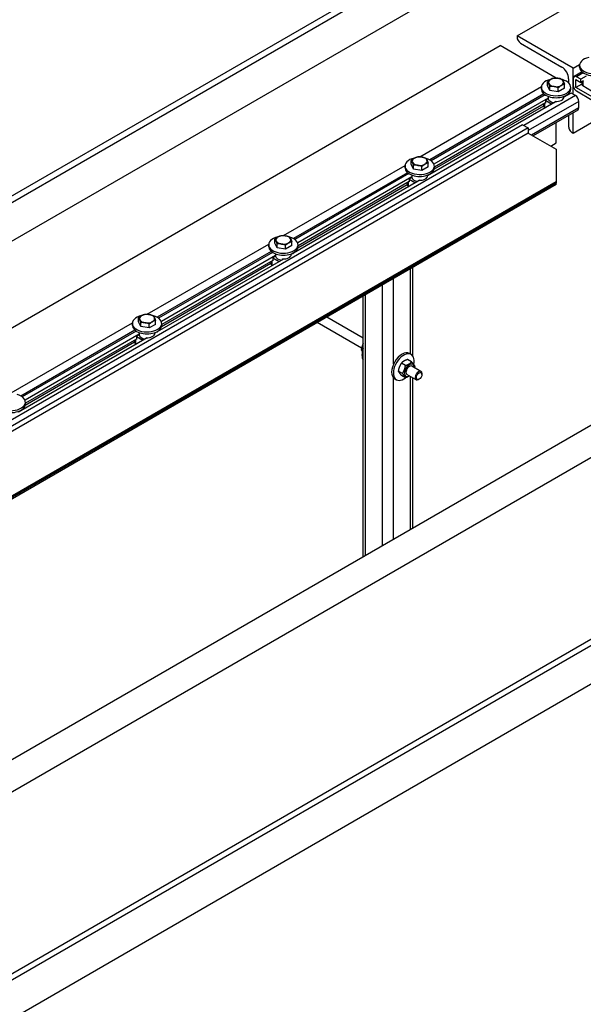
# Model space of a CAD drawing. Header units: millimetres. Extents: x 2241524 to 2686701, y -1965833 to -1461615.
# Tile 75 of 143: x 2340575 to 2340654, y -1954804 to -1954666. Entities that reach past the tile are written whole.
import ezdxf

# ---------------------------------------------------------------- set-up
doc = ezdxf.new("R2010")
doc.units = ezdxf.units.MM
doc.header["$LTSCALE"] = 100
doc.layers.add('CA_PODLAHA OBRYS', color=12, linetype='Continuous', lineweight=25)

msp = doc.modelspace()

# ---------------------------------------------------------------- linework, layer by layer
at = {"layer": 'CA_PODLAHA OBRYS'}
for p, q in [((2339311.15777, -1955529.14356), (2343184.17569, -1953293.05561)), ((2339311.94344, -1955529.59717), (2343184.17569, -1953293.96283)), ((2343188.54574, -1953296.8831), (2339320.58586, -1955530.05077)), ((2340253.96681, -1954875.94629), (2341001.92865, -1954444.11032)), ((2340254.75248, -1954876.3999), (2341001.92865, -1954445.01754)), ((2341001.92865, -1954450.46085), (2340263.3949, -1954876.85351)), ((2340645.11471, -1954668.57884), (2341010.84605, -1954457.42375)), ((2341074.21067, -1954485.84237), (2340326.24883, -1954917.67834)), ((2340326.24883, -1954913.14225), (2341064.78258, -1954486.74959)), ((2340652.97145, -1954673.11493), (2340645.11471, -1954668.57884)), ((2340645.11471, -1954668.57884), (2340645.11471, -1954668.76028)), ((2340645.58611, -1954669.57678), (2340651.4001, -1954672.93349)), ((2340277.02634, -1954881.09476), (2340642.75769, -1954669.93967)), ((2340650.61443, -1954674.47576), (2340642.75769, -1954669.93967)), ((2340652.97145, -1954673.11493), (2340653.86764, -1954672.59752)), ((2340652.97145, -1954676.74381), (2340652.97145, -1954673.11493)), ((2340654.21643, -1954673.62222), (2340653.10952, -1954674.2613)), ((2340654.38779, -1954673.74876), (2340653.44285, -1954674.29432)), ((2340653.86217, -1954672.95617), (2340653.86217, -1954672.684)), ((2340649.39782, -1954675.53197), (2340649.39782, -1954674.98297)), ((2340650.61371, -1954674.47617), (2340650.61443, -1954674.47576)), ((2340650.61443, -1954674.4762), (2340650.61443, -1954674.47576)), ((2340652.34291, -1954674.56648), (2340652.34291, -1954675.16293)), ((2340652.97145, -1954674.56648), (2340652.97145, -1954675.4737)), ((2340653.36429, -1954675.79123), (2340653.36429, -1954674.70257)), ((2340653.36429, -1954674.70257), (2340654.05175, -1954675.09947)), ((2340654.17692, -1954675.32205), (2340653.36429, -1954675.79123)), ((2340654.05175, -1954674.64586), (2340653.44285, -1954674.29432)), ((2340654.81841, -1954674.20324), (2340654.05175, -1954674.64586)), ((2340654.05175, -1954675.09947), (2340654.05175, -1954674.64586)), ((2340654.44459, -1954674.87267), (2340654.05175, -1954675.09947)), ((2340654.17692, -1954675.02721), (2340654.17692, -1954675.33762)), ((2340654.3071, -1954674.95205), (2340654.3071, -1954675.51906)), ((2340631.52183, -1954685.49888), (2340648.52505, -1954675.68206)), ((2340648.87384, -1954676.70677), (2340632.89813, -1954685.93035)), ((2340648.51959, -1954676.04071), (2340648.51959, -1954675.76855)), ((2340649.71329, -1954676.2117), (2340649.39782, -1954675.53197)), ((2340649.71329, -1954676.2117), (2340649.71329, -1954675.6627)), ((2340650.89061, -1954676.39383), (2340649.71329, -1954676.2117)), ((2340650.89061, -1954676.39383), (2340650.89061, -1954675.84483)), ((2340651.75246, -1954675.89624), (2340650.89061, -1954676.39383)), ((2340652.67682, -1954676.5737), (2340651.68017, -1954677.14912)), ((2340651.75246, -1954675.89624), (2340651.75246, -1954675.34723)), ((2340652.34291, -1954676.64633), (2340652.34291, -1954676.76649)), ((2340652.6307, -1954676.04071), (2340652.6307, -1954675.76855)), ((2340653.28572, -1954676.92525), (2340652.67682, -1954676.5737)), ((2340652.97145, -1954682.18712), (2340664.75656, -1954675.38298)), ((2340655.72131, -1954677.15205), (2340653.36429, -1954675.79123)), ((2340653.44285, -1954676.2902), (2340655.64274, -1954677.5603)), ((2340654.3071, -1954675.51906), (2340655.56417, -1954676.24484)), ((2340650.60934, -1954677.76736), (2340632.58829, -1954688.17182)), ((2340649.0452, -1954676.8333), (2340633.08537, -1954686.04771)), ((2340649.47582, -1954677.28778), (2340633.48455, -1954686.52035)), ((2340649.102, -1954677.95721), (2340633.53882, -1954686.94262)), ((2340653.28572, -1954676.92525), (2340646.05752, -1954681.09845)), ((2340653.75712, -1954677.74175), (2340646.68606, -1954681.82423)), ((2340648.96451, -1954678.03659), (2340648.96451, -1954678.6036)), ((2340649.102, -1954678.00257), (2340649.06272, -1954677.97989)), ((2340649.47582, -1954677.3785), (2340649.102, -1954677.59432)), ((2340649.102, -1954677.59432), (2340650.00553, -1954678.11597)), ((2340649.102, -1954677.59432), (2340649.102, -1954678.00257)), ((2340649.46959, -1954677.04122), (2340649.46959, -1954677.12937)), ((2340649.47582, -1954677.19706), (2340649.47582, -1954677.3785)), ((2340650.45791, -1954677.85479), (2340650.45791, -1954677.76407)), ((2340651.6807, -1954677.04122), (2340651.6807, -1954677.12937)), ((2340651.906, -1954676.94517), (2340651.96972, -1954676.98195)), ((2340653.75712, -1954678.64897), (2340653.75712, -1954677.74175)), ((2340648.83434, -1954678.4066), (2340633.51252, -1954687.25265)), ((2340653.75712, -1954678.64897), (2340647.15746, -1954682.45928)), ((2340653.61905, -1954678.95415), (2340647.35272, -1954682.57202)), ((2340648.83434, -1954678.11175), (2340648.83434, -1954678.42216)), ((2340648.96451, -1954678.6036), (2340649.06272, -1954678.66031)), ((2340652.97145, -1954682.18712), (2340652.97145, -1954679.32804)), ((2340650.61443, -1954683.54794), (2340650.61443, -1954680.68887)), ((2340652.34291, -1954679.69093), (2340652.34291, -1954681.2799)), ((2340645.90038, -1954681.00773), (2340295.88253, -1954883.09064)), ((2340646.68606, -1954681.46134), (2340296.6682, -1954883.54425)), ((2340646.68606, -1954682.18712), (2340296.6682, -1954884.27002)), ((2340645.90038, -1954681.00773), (2340646.68606, -1954681.46134)), ((2340646.68606, -1954681.46134), (2340646.68606, -1954682.18712)), ((2340646.68606, -1954682.18712), (2340650.61443, -1954684.45516)), ((2340652.81431, -1954682.0964), (2340652.97145, -1954682.18712)), ((2340649.82875, -1954684.00155), (2340650.61443, -1954683.54794)), ((2340650.61443, -1954684.45516), (2340650.61443, -1954688.99126)), ((2340630.30594, -1954686.55468), (2340630.30594, -1954686.00567)), ((2340612.42995, -1954696.52158), (2340629.43317, -1954686.70476)), ((2340629.78196, -1954687.72947), (2340613.80625, -1954696.95305)), ((2340629.4277, -1954687.06342), (2340629.4277, -1954686.79125)), ((2340630.6214, -1954687.2344), (2340630.30594, -1954686.55468)), ((2340630.6214, -1954687.2344), (2340630.6214, -1954686.6854)), ((2340631.79872, -1954687.41653), (2340630.6214, -1954687.2344)), ((2340631.79872, -1954687.41653), (2340631.79872, -1954686.86753)), ((2340632.66058, -1954686.91894), (2340631.79872, -1954687.41653)), ((2340632.66058, -1954686.91894), (2340632.66058, -1954686.36994)), ((2340633.53882, -1954687.06342), (2340633.53882, -1954686.79125)), ((2340650.61443, -1954688.99126), (2340308.45331, -1954886.53807)), ((2340631.51746, -1954688.79007), (2340613.4964, -1954699.19453)), ((2340629.95332, -1954687.85601), (2340613.99349, -1954697.07042)), ((2340630.38394, -1954688.31048), (2340614.39266, -1954697.54305)), ((2340630.01012, -1954688.97991), (2340614.44693, -1954697.96533)), ((2340629.87263, -1954689.0593), (2340629.87263, -1954689.62631)), ((2340630.01012, -1954689.02528), (2340629.97084, -1954689.0026)), ((2340630.38394, -1954688.4012), (2340630.01012, -1954688.61703)), ((2340630.01012, -1954688.61703), (2340630.91365, -1954689.13868)), ((2340630.01012, -1954688.61703), (2340630.01012, -1954689.02528)), ((2340630.3777, -1954688.06393), (2340630.3777, -1954688.15208)), ((2340630.38394, -1954688.21976), (2340630.38394, -1954688.4012)), ((2340631.36603, -1954688.87749), (2340631.36603, -1954688.78677)), ((2340632.58882, -1954688.06393), (2340632.58882, -1954688.15208)), ((2340632.81412, -1954687.96787), (2340632.87783, -1954688.00466)), ((2340650.61443, -1954688.99126), (2340650.61443, -1954689.1727)), ((2340650.61443, -1954689.39817), (2340308.17717, -1954887.10441)), ((2340650.61443, -1954689.1727), (2340308.45331, -1954886.71951)), ((2340629.74245, -1954689.4293), (2340614.42063, -1954698.27536)), ((2340629.74245, -1954689.13445), (2340629.74245, -1954689.44486)), ((2340629.87263, -1954689.62631), (2340629.97084, -1954689.68301)), ((2340650.61443, -1954689.39817), (2340650.61443, -1954689.1727)), ((2340611.21406, -1954697.57738), (2340611.21406, -1954697.02838)), ((2340593.33806, -1954707.54428), (2340610.34129, -1954697.72747)), ((2340610.69008, -1954698.75217), (2340594.71436, -1954707.97576)), ((2340610.33582, -1954698.08612), (2340610.33582, -1954697.81395)), ((2340611.52952, -1954698.25711), (2340611.21406, -1954697.57738)), ((2340611.52952, -1954698.25711), (2340611.52952, -1954697.7081)), ((2340612.70684, -1954698.43924), (2340611.52952, -1954698.25711)), ((2340612.70684, -1954698.43924), (2340612.70684, -1954697.89024)), ((2340613.5687, -1954697.94164), (2340612.70684, -1954698.43924)), ((2340613.5687, -1954697.94164), (2340613.5687, -1954697.39264)), ((2340614.44693, -1954698.08612), (2340614.44693, -1954697.81395)), ((2340612.42558, -1954699.81277), (2340594.40452, -1954710.21723)), ((2340610.86144, -1954698.87871), (2340594.90161, -1954708.09312)), ((2340611.29205, -1954699.33319), (2340595.30078, -1954708.56575)), ((2340610.91824, -1954700.00262), (2340595.35505, -1954708.98803)), ((2340610.78075, -1954700.082), (2340610.78075, -1954700.64901)), ((2340610.91824, -1954700.04798), (2340610.87895, -1954700.0253)), ((2340611.29205, -1954699.42391), (2340610.91824, -1954699.63973)), ((2340610.91824, -1954699.63973), (2340611.82176, -1954700.16138)), ((2340610.91824, -1954699.63973), (2340610.91824, -1954700.04798)), ((2340611.28582, -1954699.08663), (2340611.28582, -1954699.17478)), ((2340611.29205, -1954699.24246), (2340611.29205, -1954699.42391)), ((2340612.27415, -1954699.9002), (2340612.27415, -1954699.80948)), ((2340613.49693, -1954699.08663), (2340613.49693, -1954699.17478)), ((2340613.72224, -1954698.99058), (2340613.78595, -1954699.02736)), ((2340610.65057, -1954700.452), (2340595.32875, -1954709.29806)), ((2340610.65057, -1954700.15716), (2340610.65057, -1954700.46757)), ((2340610.78075, -1954700.64901), (2340610.87895, -1954700.70571)), ((2340630.1869, -1954713.10848), (2340630.1869, -1954701.19201)), ((2340630.51233, -1954713.38556), (2340630.51233, -1954701.00412)), ((2340627.82988, -1954714.49968), (2340627.82988, -1954702.55284)), ((2340626.25853, -1954739.93157), (2340626.25853, -1954703.46005)), ((2340623.57607, -1954741.48029), (2340623.57607, -1954705.00877)), ((2340623.9015, -1954741.2924), (2340623.9015, -1954704.82088)), ((2340592.12217, -1954708.60008), (2340592.12217, -1954708.05108)), ((2340623.57607, -1954710.89547), (2340618.47804, -1954707.95212)), ((2340574.24618, -1954718.56699), (2340591.2494, -1954708.75017)), ((2340591.59819, -1954709.77488), (2340575.62248, -1954718.99846)), ((2340591.24394, -1954709.10882), (2340591.24394, -1954708.83666)), ((2340592.43764, -1954709.27981), (2340592.12217, -1954708.60008)), ((2340592.43764, -1954709.27981), (2340592.43764, -1954708.73081)), ((2340593.61496, -1954709.46194), (2340592.43764, -1954709.27981)), ((2340593.61496, -1954709.46194), (2340593.61496, -1954708.91294)), ((2340594.47681, -1954708.96435), (2340593.61496, -1954709.46194)), ((2340594.47681, -1954708.96435), (2340594.47681, -1954708.41535)), ((2340595.35505, -1954709.10882), (2340595.35505, -1954708.83666)), ((2340623.34003, -1954712.29879), (2340617.14471, -1954708.72192)), ((2340593.3337, -1954710.83547), (2340575.31264, -1954721.23994)), ((2340591.76955, -1954709.90141), (2340575.80972, -1954719.11583)), ((2340592.20017, -1954710.35589), (2340576.2089, -1954719.58846)), ((2340591.82636, -1954711.02532), (2340576.26317, -1954720.01073)), ((2340591.68886, -1954711.1047), (2340591.68886, -1954711.67172)), ((2340591.82636, -1954711.07068), (2340591.78707, -1954711.048)), ((2340592.20017, -1954710.44661), (2340591.82636, -1954710.66244)), ((2340591.82636, -1954710.66244), (2340592.72988, -1954711.18409)), ((2340591.82636, -1954710.66244), (2340591.82636, -1954711.07068)), ((2340592.19394, -1954710.10933), (2340592.19394, -1954710.19749)), ((2340592.20017, -1954710.26517), (2340592.20017, -1954710.44661)), ((2340593.18226, -1954710.9229), (2340593.18226, -1954710.83218)), ((2340594.40505, -1954710.10933), (2340594.40505, -1954710.19749)), ((2340594.63035, -1954710.01328), (2340594.69407, -1954710.05006)), ((2340591.55869, -1954711.47471), (2340576.23687, -1954720.32076)), ((2340591.55869, -1954711.17986), (2340591.55869, -1954711.49027)), ((2340591.68886, -1954711.67172), (2340591.78707, -1954711.72842)), ((2340623.30427, -1954712.50353), (2340623.48031, -1954712.60517)), ((2340630.3532, -1954714.2186), (2340629.78251, -1954713.88911)), ((2340630.03616, -1954713.02146), (2340630.27187, -1954713.15754)), ((2340629.49134, -1954714.71619), (2340628.92065, -1954714.3867)), ((2340631.65946, -1954715.56242), (2340630.36309, -1954714.81396)), ((2340627.82988, -1954739.02435), (2340627.82988, -1954716.46439)), ((2340627.98061, -1954716.58178), (2340628.21631, -1954716.71787)), ((2340629.06042, -1954715.82685), (2340628.48972, -1954715.49735)), ((2340629.49134, -1954716.43991), (2340628.92065, -1954716.11042)), ((2340630.99279, -1954716.71712), (2340629.69642, -1954715.96866)), ((2340630.1869, -1954737.66352), (2340630.1869, -1954716.25183)), ((2340630.51233, -1954737.47563), (2340630.51233, -1954716.43972)), ((2340631.40469, -1954716.63874), (2340631.32613, -1954716.6841)), ((2340631.79753, -1954715.95832), (2340631.79753, -1954715.8676)), ((2340576.26317, -1954720.13153), (2340576.26317, -1954719.85936)), ((2340575.53847, -1954721.03598), (2340575.60218, -1954721.07277))]:
    msp.add_line(p, q, dxfattribs=at)
for centre, major_axis, ratio, start_param, end_param in [((2340645.58611, -1954669.03245), (-0.33333, 0.57735), 0.577350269, 0.785398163, 2.356194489), ((2340655.91773, -1954672.684), (2.05556, 0), 0.577350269, 1.950577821, 7.408941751), ((2340651.4001, -1954674.02215), (-0.66667, 1.1547), 0.577350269, 3.926990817, 5.497787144), ((2340655.91773, -1954672.95617), (-2.05556, 0), 0.577350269, 0, 3.141592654), ((2340650.57514, -1954675.76855), (2.05556, 0), 0.57735027, 1.950577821, 7.40894175), ((2340650.57514, -1954675.08812), (1.05556, 0), 0.577350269, 2.35619449, 3.403392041), ((2340650.57514, -1954675.08812), (-1.05556, 0), 0.577350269, 0.261799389, 1.30899694), ((2340650.57514, -1954675.08812), (1.05556, 0), 0.57735027, 1.308996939, 2.356194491), ((2340650.57514, -1954675.08812), (-1.05556, 0), 0.577350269, 3.403392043, 4.450589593), ((2340650.57514, -1954675.08812), (1.05556, 0), 0.577350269, -0.785398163, 0.261799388), ((2340653.44285, -1954674.83865), (-0.33333, 0.57735), 0.577350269, -0.785398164, 0.785398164), ((2340650.57514, -1954676.04071), (2.05556, 0), 0.577350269, 3.141592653, 6.283185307), ((2340650.57514, -1954675.08812), (-1.05556, 0), 0.57735027, 1.308996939, 2.356194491), ((2340653.44285, -1954675.74587), (-0.33333, 0.57735), 0.577350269, 0.785398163, 2.35619449), ((2340654.62137, -1954675.33762), (0.44444, 0), 0.577350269, 3.141592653, 3.926990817), ((2340650.57514, -1954677.12937), (-1.10556, 0), 0.577350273, 0, 0.106236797), ((2340650.57514, -1954677.31082), (-1.10556, 0), 0.577350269, 0.106236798, 1.341215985), ((2340650.57514, -1954677.12937), (1.10556, 0), 0.577350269, 4.606152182, 6.283185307), ((2340653.28572, -1954677.46958), (-0.33333, 0.57735), 0.577350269, 3.926990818, 5.497787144), ((2340649.27878, -1954678.42216), (0.44444, 0), 0.577350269, 3.141592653, 3.926990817), ((2340653.28572, -1954678.3768), (-0.33333, 0.57735), 0.577350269, 3.141592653, 3.926990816), ((2340652.81431, -1954681.55206), (-0.33333, 0.57735), 0.577350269, 0.785398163, 2.35619449), ((2340631.48326, -1954686.79125), (2.05556, 0), 0.577350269, 1.950577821, 7.408941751), ((2340631.48326, -1954686.11083), (-1.05556, 0), 0.577350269, -0.785398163, 0.261799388), ((2340631.48326, -1954686.11083), (1.05556, 0), 0.577350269, 3.403392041, 4.450589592), ((2340631.48326, -1954686.11083), (1.05556, 0), 0.577350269, 1.308996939, 2.35619449), ((2340631.48326, -1954686.11083), (1.05556, 0), 0.577350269, 0.261799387, 1.308996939), ((2340631.48326, -1954686.11083), (1.05556, 0), 0.577350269, -0.785398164, 0.261799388), ((2340631.48326, -1954687.06342), (-2.05556, 0), 0.577350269, 0, 3.141592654), ((2340631.48326, -1954686.11083), (-1.05556, 0), 0.577350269, 1.308996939, 2.35619449), ((2340631.48326, -1954688.15208), (1.10556, 0), 0.577350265, 3.141592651, 3.24782945), ((2340631.48326, -1954688.33352), (-1.10556, 0), 0.577350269, 0.106236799, 1.341215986), ((2340631.48326, -1954688.15208), (1.10556, 0), 0.577350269, 4.606152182, 6.283185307), ((2340630.1869, -1954689.44486), (0.44444, 0), 0.577350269, 3.141592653, 3.926990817), ((2340612.39138, -1954697.81395), (-2.05556, 0), 0.577350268, -1.191014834, 4.267349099), ((2340612.39138, -1954697.13353), (1.05556, 0), 0.577350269, 2.35619449, 3.403392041), ((2340612.39138, -1954697.13353), (-1.05556, 0), 0.577350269, 0.261799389, 1.30899694), ((2340612.39138, -1954697.13353), (1.05556, 0), 0.57735027, 1.308996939, 2.356194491), ((2340612.39138, -1954697.13353), (-1.05556, 0), 0.577350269, 3.403392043, 4.450589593), ((2340612.39138, -1954697.13353), (1.05556, 0), 0.577350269, -0.785398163, 0.261799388), ((2340612.39138, -1954698.08612), (2.05556, 0), 0.577350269, 3.141592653, 6.283185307), ((2340612.39138, -1954697.13353), (-1.05556, 0), 0.57735027, 1.308996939, 2.356194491), ((2340612.39138, -1954699.17478), (1.10556, 0), 0.577350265, 3.141592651, 3.24782945), ((2340612.39138, -1954699.35623), (-1.10556, 0), 0.577350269, 0.106236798, 1.341215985), ((2340612.39138, -1954699.17478), (1.10556, 0), 0.577350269, 4.606152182, 6.283185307), ((2340611.09501, -1954700.46757), (-0.44444, 0), 0.577350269, 0.000000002, 0.785398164), ((2340593.29949, -1954708.83666), (2.05556, 0), 0.577350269, 1.950577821, 7.408941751), ((2340593.29949, -1954708.15624), (1.05556, 0), 0.577350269, 2.35619449, 3.403392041), ((2340593.29949, -1954708.15624), (-1.05556, 0), 0.577350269, 0.261799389, 1.30899694), ((2340593.29949, -1954708.15624), (1.05556, 0), 0.57735027, 1.308996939, 2.356194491), ((2340593.29949, -1954708.15624), (-1.05556, 0), 0.577350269, 3.403392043, 4.450589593), ((2340593.29949, -1954708.15624), (1.05556, 0), 0.577350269, -0.785398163, 0.261799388), ((2340593.29949, -1954709.10882), (2.05556, 0), 0.577350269, 3.141592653, 6.283185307), ((2340593.29949, -1954708.15624), (-1.05556, 0), 0.57735027, 1.308996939, 2.356194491), ((2340593.29949, -1954710.19749), (-1.10556, 0), 0.577350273, 0, 0.106236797), ((2340593.29949, -1954710.37893), (-1.10556, 0), 0.577350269, 0.106236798, 1.341215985), ((2340593.29949, -1954710.19749), (1.10556, 0), 0.577350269, 4.606152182, 6.283185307), ((2340592.00313, -1954711.49027), (0.44444, 0), 0.577350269, 3.141592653, 3.926990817), ((2340624.84431, -1954712.39749), (1.02778, 1.78016), 0.577350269, 1.845791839, 2.866597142), ((2340629.00839, -1954714.80162), (1.02778, 1.78016), 0.577350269, 0, 3.141592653), ((2340629.24409, -1954714.9377), (1.02778, 1.78016), 0.577350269, -1.055729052, 4.111411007), ((2340630.02976, -1954715.39131), (0.47778, 0.82754), 0.577350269, -0.79865012, 3.940242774), ((2340630.02976, -1954715.39131), (0.33335, 0.57737), 0.577350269, -0.008471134, 3.150063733), ((2340631.32613, -1954716.13977), (0.33333, 0.57735), 0.577350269, -0.785398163, 3.926990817), ((2340574.20761, -1954719.85936), (2.05556, 0), 0.57735027, 1.950577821, 7.40894175), ((2340574.20761, -1954720.13153), (2.05556, 0), 0.577350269, 3.141592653, 6.283185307)]:
    msp.add_ellipse(centre, major_axis=major_axis, ratio=ratio, start_param=start_param, end_param=end_param, dxfattribs=at)
msp.add_ellipse((2340631.40469, -1954716.18513), major_axis=(0.27778, 0.48113), ratio=0.577350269, dxfattribs=at)
for points, weights in [([(2340649.39782, -1954674.98297), (2340649.62876, -1954674.77266), (2340649.82875, -1954674.6572)], [1, 1.0379548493, 1]), ([(2340649.55556, -1954675.24585), (2340649.48235, -1954675.08812), (2340649.39782, -1954674.98297)], [1, 1.0379548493, 1]), ([(2340649.71329, -1954675.6627), (2340649.62876, -1954675.40359), (2340649.55556, -1954675.24585)], [1, 1.0379548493, 1]), ([(2340649.82875, -1954674.6572), (2340650.02875, -1954674.54173), (2340650.25968, -1954674.48538)], [1, 1.0379548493, 1]), ([(2340650.25968, -1954674.48538), (2340650.57514, -1954674.4572), (2340650.84834, -1954674.49946)], [1, 1.0379548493, 1]), ([(2340650.84834, -1954674.49946), (2340651.12154, -1954674.54173), (2340651.437, -1954674.66751)], [1, 1.0379548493, 1]), ([(2340651.437, -1954674.66751), (2340651.52153, -1954674.77266), (2340651.59473, -1954674.93039)], [1, 1.0379548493, 1]), ([(2340651.59473, -1954674.93039), (2340651.66793, -1954675.08812), (2340651.75246, -1954675.34723)], [1, 1.0379548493, 1]), ([(2340650.30195, -1954675.67678), (2340650.02875, -1954675.63452), (2340649.71329, -1954675.6627)], [1, 1.0379548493, 1]), ([(2340650.89061, -1954675.84483), (2340650.57514, -1954675.71905), (2340650.30195, -1954675.67678)], [1, 1.0379548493, 1]), ([(2340651.32153, -1954675.51905), (2340651.12154, -1954675.63452), (2340650.89061, -1954675.84483)], [1, 1.0379548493, 1]), ([(2340651.75246, -1954675.34723), (2340651.52153, -1954675.40359), (2340651.32153, -1954675.51905)], [1, 1.0379548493, 1]), ([(2340630.30594, -1954686.00567), (2340630.53688, -1954685.79537), (2340630.73687, -1954685.6799)], [1, 1.0379548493, 1]), ([(2340630.46367, -1954686.26856), (2340630.39047, -1954686.11083), (2340630.30594, -1954686.00567)], [1, 1.0379548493, 1]), ([(2340630.6214, -1954686.6854), (2340630.53688, -1954686.42629), (2340630.46367, -1954686.26856)], [1, 1.0379548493, 1]), ([(2340630.73687, -1954685.6799), (2340630.93686, -1954685.56443), (2340631.1678, -1954685.50808)], [1, 1.0379548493, 1]), ([(2340631.1678, -1954685.50808), (2340631.48326, -1954685.4799), (2340631.75646, -1954685.52217)], [1, 1.0379548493, 1]), ([(2340631.75646, -1954685.52217), (2340632.02966, -1954685.56443), (2340632.34512, -1954685.69021)], [1, 1.0379548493, 1]), ([(2340632.34512, -1954685.69021), (2340632.42965, -1954685.79537), (2340632.50285, -1954685.9531)], [1, 1.0379548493, 1]), ([(2340632.50285, -1954685.9531), (2340632.57605, -1954686.11083), (2340632.66058, -1954686.36994)], [1, 1.0379548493, 1]), ([(2340631.21006, -1954686.69949), (2340630.93686, -1954686.65722), (2340630.6214, -1954686.6854)], [1, 1.0379548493, 1]), ([(2340631.79872, -1954686.86753), (2340631.48326, -1954686.74175), (2340631.21006, -1954686.69949)], [1, 1.0379548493, 1]), ([(2340632.22965, -1954686.54176), (2340632.02966, -1954686.65722), (2340631.79872, -1954686.86753)], [1, 1.0379548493, 1]), ([(2340632.66058, -1954686.36994), (2340632.42965, -1954686.42629), (2340632.22965, -1954686.54176)], [1, 1.0379548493, 1]), ([(2340611.21406, -1954697.02838), (2340611.44499, -1954696.81807), (2340611.64499, -1954696.7026)], [1, 1.0379548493, 1]), ([(2340611.37179, -1954697.29126), (2340611.29859, -1954697.13353), (2340611.21406, -1954697.02838)], [1, 1.0379548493, 1]), ([(2340611.52952, -1954697.7081), (2340611.44499, -1954697.44899), (2340611.37179, -1954697.29126)], [1, 1.0379548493, 1]), ([(2340611.64499, -1954696.7026), (2340611.84498, -1954696.58714), (2340612.07592, -1954696.53078)], [1, 1.0379548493, 1]), ([(2340612.07592, -1954696.53078), (2340612.39138, -1954696.50261), (2340612.66458, -1954696.54487)], [1, 1.0379548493, 1]), ([(2340612.66458, -1954696.54487), (2340612.93777, -1954696.58714), (2340613.25323, -1954696.71292)], [1, 1.0379548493, 1]), ([(2340613.25323, -1954696.71292), (2340613.33776, -1954696.81807), (2340613.41097, -1954696.9758)], [1, 1.0379548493, 1]), ([(2340613.41097, -1954696.9758), (2340613.48417, -1954697.13353), (2340613.5687, -1954697.39264)], [1, 1.0379548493, 1]), ([(2340612.11818, -1954697.72219), (2340611.84498, -1954697.67993), (2340611.52952, -1954697.7081)], [1, 1.0379548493, 1]), ([(2340612.70684, -1954697.89024), (2340612.39138, -1954697.76445), (2340612.11818, -1954697.72219)], [1, 1.0379548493, 1]), ([(2340613.13777, -1954697.56446), (2340612.93777, -1954697.67993), (2340612.70684, -1954697.89024)], [1, 1.0379548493, 1]), ([(2340613.5687, -1954697.39264), (2340613.33776, -1954697.44899), (2340613.13777, -1954697.56446)], [1, 1.0379548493, 1]), ([(2340592.12217, -1954708.05108), (2340592.35311, -1954707.84077), (2340592.5531, -1954707.72531)], [1, 1.0379548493, 1]), ([(2340592.27991, -1954708.31397), (2340592.2067, -1954708.15624), (2340592.12217, -1954708.05108)], [1, 1.0379548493, 1]), ([(2340592.43764, -1954708.73081), (2340592.35311, -1954708.4717), (2340592.27991, -1954708.31397)], [1, 1.0379548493, 1]), ([(2340592.5531, -1954707.72531), (2340592.7531, -1954707.60984), (2340592.98403, -1954707.55349)], [1, 1.0379548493, 1]), ([(2340592.98403, -1954707.55349), (2340593.29949, -1954707.52531), (2340593.57269, -1954707.56758)], [1, 1.0379548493, 1]), ([(2340593.57269, -1954707.56758), (2340593.84589, -1954707.60984), (2340594.16135, -1954707.73562)], [1, 1.0379548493, 1]), ([(2340594.16135, -1954707.73562), (2340594.24588, -1954707.84077), (2340594.31908, -1954707.9985)], [1, 1.0379548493, 1]), ([(2340594.31908, -1954707.9985), (2340594.39229, -1954708.15624), (2340594.47681, -1954708.41535)], [1, 1.0379548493, 1]), ([(2340593.0263, -1954708.74489), (2340592.7531, -1954708.70263), (2340592.43764, -1954708.73081)], [1, 1.0379548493, 1]), ([(2340593.61496, -1954708.91294), (2340593.29949, -1954708.78716), (2340593.0263, -1954708.74489)], [1, 1.0379548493, 1]), ([(2340594.04588, -1954708.58716), (2340593.84589, -1954708.70263), (2340593.61496, -1954708.91294)], [1, 1.0379548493, 1]), ([(2340594.47681, -1954708.41535), (2340594.24588, -1954708.4717), (2340594.04588, -1954708.58716)], [1, 1.0379548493, 1]), ([(2340623.57607, -1954711.64645), (2340623.37576, -1954712.01119), (2340623.30427, -1954712.50353)], [1.05647018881, 1.1175383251, 1]), ([(2340623.30427, -1954712.50353), (2340623.35089, -1954712.62369), (2340623.4436, -1954712.75799)], [1, 1.07363396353, 1.07717171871]), ([(2340629.78251, -1954713.88911), (2340629.22718, -1954714.06608), (2340628.92065, -1954714.3867)], [1, 1.15470053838, 1]), ([(2340628.92065, -1954714.3867), (2340628.58079, -1954714.87021), (2340628.48972, -1954715.49735)], [1, 1.15470053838, 1]), ([(2340629.06042, -1954715.82685), (2340629.40028, -1954715.34334), (2340629.49134, -1954714.71619)], [1, 1.15470053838, 1]), ([(2340629.49134, -1954714.71619), (2340630.04667, -1954714.53922), (2340630.3532, -1954714.2186)], [1, 1.15470053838, 1]), ([(2340630.3532, -1954714.2186), (2340630.69306, -1954714.59695), (2340630.78413, -1954714.83166)], [1, 1.15470053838, 1]), ([(2340630.78413, -1954714.83166), (2340630.76847, -1954714.9395), (2340630.74838, -1954715.0364)], [1, 1.02358148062, 1.03997376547]), ([(2340628.48972, -1954715.49735), (2340628.58079, -1954715.73206), (2340628.92065, -1954716.11042)], [1, 1.15470053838, 1]), ([(2340629.49134, -1954716.43991), (2340629.40028, -1954716.2052), (2340629.06042, -1954715.82685)], [1, 1.15470053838, 1]), ([(2340630.06621, -1954716.18215), (2340629.84307, -1954716.32782), (2340629.49134, -1954716.43991)], [1.07429482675, 1.09272359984, 1])]:
    msp.add_rational_spline(points, weights, degree=2, dxfattribs=at)

doc.saveas('drawing.dxf')
